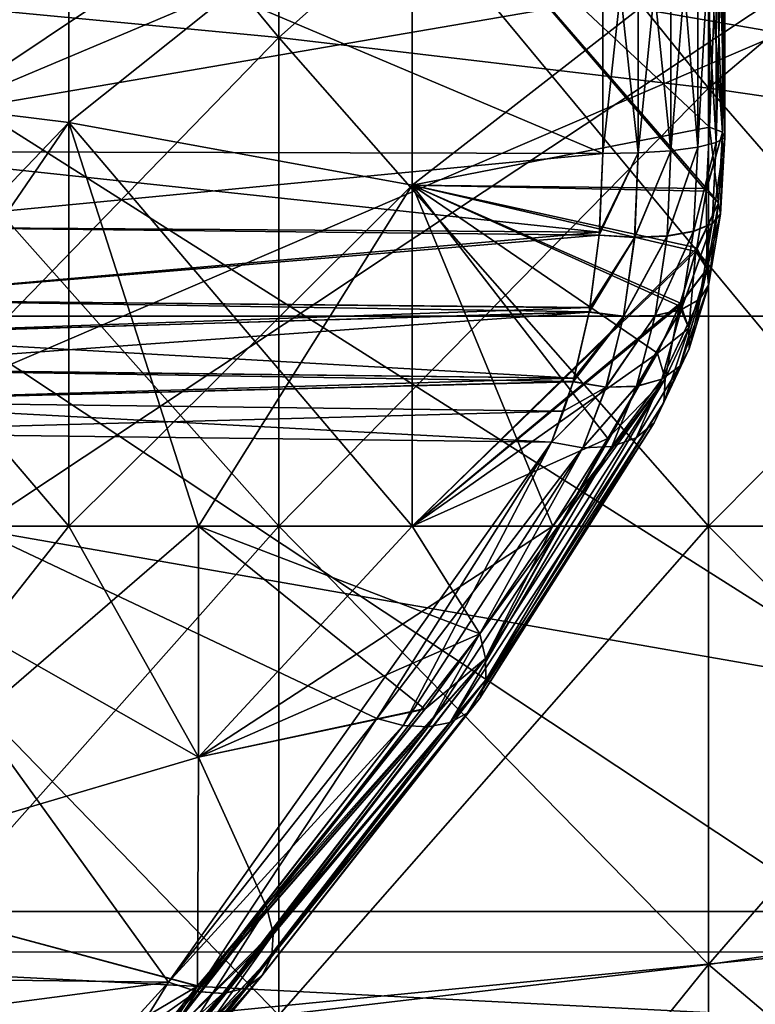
# Model space of a CAD drawing. Header units: metres. Extents: x 59 to 135, y -85 to 115.
# Tile 205 of 256: x 110.84 to 113.9, y 26.01 to 30.1. Entities that reach past the tile are written whole.
import ezdxf

# ---------------------------------------------------------------- set-up
doc = ezdxf.new("R2010")
doc.units = ezdxf.units.M
doc.layers.add('solid_20_404_502_XXX', color=7, linetype='CONTINUOUS')

msp = doc.modelspace()

# ---------------------------------------------------------------- linework, layer by layer
at = {"layer": 'solid_20_404_502_XXX'}
for points in [[(115.932388, 26.4, 6.881767), (105.518089, 33, 6.518092), (105.518089, 26.4, 6.518092)], [(110.460632, 33, 6.69069), (105.518089, 33, 6.518092), (115.932388, 26.4, 6.881767)], [(115.403168, 33, -6.863286), (105.518089, 26.4, -6.518092), (110.460632, 33, -6.69069)], [(115.806053, 30.822226, -6.877356), (105.518089, 26.4, -6.518092), (115.403168, 33, -6.863286)], [(115.403168, 33, 6.863286), (110.460632, 33, 6.69069), (115.932388, 26.4, 6.881767)], [(109.950691, 32.409157, 19.317787), (111.920403, 32.034229, 17.675121), (111.920403, 30.029879, 18.015675)], [(109.950691, 30.218529, 19.689989), (109.950691, 32.409157, 19.317787), (111.920403, 30.029879, 18.015675)], [(117.202621, 32.330002, 4.479197), (117.202621, 24.430948, 4.479197), (105.297379, 24.430948, 4.583092)], [(117.202621, 32.330002, 4.479197), (105.297379, 24.430948, 4.583092), (105.297379, 32.330002, 4.583092)], [(117.202621, 24.430948, -4.479197), (117.202621, 32.330002, -4.479197), (105.297379, 32.330002, -4.583092)], [(105.297379, 24.430948, -4.583092), (117.202621, 24.430948, -4.479197), (105.297379, 32.330002, -4.583092)], [(111.920403, 32.034229, -17.675121), (109.950691, 30.218529, -19.689989), (111.920403, 30.029879, -18.015675)], [(111.920403, 32.034229, 17.675121), (113.70507, 31.615936, 15.842449), (113.70507, 29.819408, 16.147692)], [(111.920403, 30.029879, 18.015675), (111.920403, 32.034229, 17.675121), (113.70507, 29.819408, 16.147692)], [(111.920403, 32.034229, -17.675121), (111.920403, 30.029879, -18.015675), (113.70507, 31.615936, -15.842449)], [(111.048538, 31.3346, -14.702568), (109.446487, 29.874773, -16.639078), (109.446487, 31.725971, -16.324547)], [(111.048538, 31.334614, 14.702565), (109.446487, 31.725971, 16.324547), (109.446487, 29.874773, 16.639078)], [(111.920403, 30.029879, -18.015675), (113.70507, 29.819408, -16.147692), (113.70507, 31.615936, -15.842449)], [(113.70507, 31.615936, 15.842449), (115.2855, 31.15877, 13.839474), (115.2855, 29.589378, 14.106124)], [(113.70507, 29.819408, 16.147692), (113.70507, 31.615936, 15.842449), (115.2855, 29.589378, 14.106124)], [(113.70507, 31.615936, -15.842449), (113.70507, 29.819408, -16.147692), (115.2855, 31.15877, -13.839474)], [(105.599998, 28.872463, 22.983446), (114.429604, 31.501926, 22.731838), (105.599998, 31.501926, 22.731838)], [(105.599998, 28.872463, 22.983446), (116.406403, 31.501926, 22.731838), (114.429604, 31.501926, 22.731838)], [(105.599998, 28.872463, 22.983446), (120.920715, 31.501926, 22.731838), (116.406403, 31.501926, 22.731838)], [(105.599998, 28.872463, 22.983446), (120.811363, 28.873121, 22.983421), (120.920715, 31.501926, 22.731838)], [(105.599998, 31.501926, -22.731838), (114.429604, 31.501926, -22.731838), (120.811333, 28.872431, -22.983448)], [(105.599998, 28.872463, -22.983446), (105.599998, 31.501926, -22.731838), (120.811333, 28.872431, -22.983448)], [(111.048538, 29.677729, 14.982332), (111.048538, 31.334614, 14.702565), (109.446487, 29.874773, 16.639078)], [(111.048538, 31.3346, -14.702568), (111.048538, 29.677721, -14.982333), (109.446487, 29.874773, -16.639078)], [(111.048538, 29.677729, 14.982332), (112.474922, 30.816355, 12.952463), (111.048538, 31.334614, 14.702565)], [(112.474922, 30.816381, -12.952456), (111.048538, 29.677721, -14.982333), (111.048538, 31.3346, -14.702568)], [(113.70507, 29.819408, -16.147692), (115.2855, 29.589378, -14.106124), (115.2855, 31.15877, -13.839474)], [(113.76326, 29.636793, -11.041759), (113.710068, 30.378445, -11.049121), (113.710068, 31.089596, -10.871728)], [(113.76326, 31.05138, -10.737254), (113.76326, 29.636793, -11.041759), (113.710068, 31.089596, -10.871728)], [(113.76326, 31.051378, 10.737254), (113.710068, 30.378445, 11.049121), (113.710068, 29.657293, 11.180047)], [(113.76326, 31.051378, 10.737254), (113.710068, 29.657293, 11.180047), (113.76326, 29.636793, 11.041759)], [(113.76326, 31.05138, -10.737254), (113.772705, 29.614882, -10.893949), (113.76326, 29.636793, -11.041759)], [(113.772705, 31.010532, -10.59352), (113.772705, 29.614882, -10.893949), (113.76326, 31.05138, -10.737254)], [(113.772705, 31.01053, 10.59352), (113.76326, 31.051378, 10.737254), (113.76326, 29.636793, 11.041759)], [(113.772705, 31.010532, -10.59352), (113.737488, 29.593544, -10.749999), (113.772705, 29.614882, -10.893949)], [(113.737488, 30.970753, -10.45354), (113.737488, 29.593544, -10.749999), (113.772705, 31.010532, -10.59352)], [(113.737488, 30.970751, 10.45354), (113.772705, 31.01053, 10.59352), (113.772705, 29.614882, 10.893949)], [(113.772705, 31.01053, 10.59352), (113.76326, 29.636793, 11.041759), (113.772705, 29.614882, 10.893949)], [(113.737488, 30.970753, -10.45354), (113.660759, 29.57469, -10.622817), (113.737488, 29.593544, -10.749999)], [(113.660759, 30.935606, -10.329865), (113.660759, 29.57469, -10.622817), (113.737488, 30.970753, -10.45354)], [(113.660759, 30.935604, 10.329865), (113.737488, 30.970751, 10.45354), (113.737488, 29.593544, 10.749999)], [(113.737488, 30.970751, 10.45354), (113.772705, 29.614882, 10.893949), (113.737488, 29.593544, 10.749999)], [(113.660759, 30.935606, -10.329865), (113.549408, 29.560015, -10.523808), (113.660759, 29.57469, -10.622817)], [(113.549408, 30.908245, -10.233587), (113.549408, 29.560015, -10.523808), (113.660759, 30.935606, -10.329865)], [(113.549408, 30.908243, 10.233587), (113.660759, 30.935604, 10.329865), (113.660759, 29.57469, 10.622817)], [(113.660759, 30.935604, 10.329865), (113.737488, 29.593544, 10.749999), (113.660759, 29.57469, 10.622817)], [(110.117142, 29.556017, -10.49685), (113.265877, 29.547958, -10.442483), (113.265877, 30.885771, -10.154504)], [(110.117142, 30.880953, -10.21299), (110.117142, 29.556017, -10.49685), (113.265877, 30.885771, -10.154504)], [(113.265877, 30.885771, 10.154504), (113.265877, 29.547958, 10.442483), (110.117142, 30.880953, 10.21299)], [(113.265877, 29.547958, 10.442483), (110.117142, 29.556017, 10.49685), (110.117142, 30.880953, 10.21299)], [(113.413414, 30.891123, -10.173338), (113.265877, 30.885771, -10.154504), (113.265877, 29.547958, -10.442483)], [(113.413414, 30.891123, -10.173338), (113.265877, 29.547958, -10.442483), (113.413414, 29.550829, -10.46185)], [(113.413414, 30.891121, 10.173338), (113.413414, 29.550829, 10.46185), (113.265877, 30.885771, 10.154504)], [(113.413414, 29.550829, 10.46185), (113.265877, 29.547958, 10.442483), (113.265877, 30.885771, 10.154504)], [(113.549408, 30.908245, -10.233587), (113.413414, 29.550829, -10.46185), (113.549408, 29.560015, -10.523808)], [(113.413414, 30.891123, -10.173338), (113.413414, 29.550829, -10.46185), (113.549408, 30.908245, -10.233587)], [(113.549408, 30.908243, 10.233587), (113.549408, 29.560013, 10.523808), (113.413414, 30.891121, 10.173338)], [(113.413414, 30.891121, 10.173338), (113.549408, 29.560013, 10.523808), (113.413414, 29.550829, 10.46185)], [(113.549408, 30.908243, 10.233587), (113.660759, 29.57469, 10.622817), (113.549408, 29.560013, 10.523808)], [(115.806053, 30.822226, -6.877356), (115.932388, 26.4, -6.881767), (105.518089, 26.4, -6.518092)], [(112.474922, 30.816381, -12.952456), (112.474922, 29.416298, -13.179235), (111.048538, 29.677721, -14.982333)], [(111.048538, 29.677729, 14.982332), (112.474922, 29.416285, 13.179236), (112.474922, 30.816355, 12.952463)], [(113.695549, 29.391588, -11.242107), (112.474922, 29.416298, -13.179235), (112.474922, 30.816381, -12.952456)], [(113.696861, 29.403662, -11.238277), (113.695549, 29.391588, -11.242107), (112.474922, 30.816381, -12.952456)], [(113.710068, 29.657293, -11.180047), (113.696861, 29.403662, -11.238277), (112.474922, 30.816381, -12.952456)], [(113.710068, 30.378445, -11.049121), (113.710068, 29.657293, -11.180047), (112.474922, 30.816381, -12.952456)], [(113.710068, 30.378445, 11.049121), (112.474922, 30.816355, 12.952463), (112.474922, 29.416285, 13.179236)], [(113.710068, 29.657293, 11.180047), (113.710068, 30.378445, 11.049121), (112.474922, 29.416285, 13.179236)], [(113.76326, 29.636793, -11.041759), (113.710068, 29.657293, -11.180047), (113.710068, 30.378445, -11.049121)], [(109.950691, 30.218529, 19.689989), (111.920403, 30.029879, 18.015675), (111.920403, 28, 18.129669)], [(109.950691, 28, 19.814579), (109.950691, 30.218529, 19.689989), (111.920403, 28, 18.129669)], [(111.920403, 30.029879, -18.015675), (109.950691, 30.218529, -19.689989), (109.950691, 28, -19.814579)], [(111.920403, 30.029879, -18.015675), (109.950691, 28, -19.814579), (111.920403, 28, -18.129669)], [(111.920403, 30.029879, 18.015675), (113.70507, 29.819408, 16.147692), (113.70507, 28, 16.249868)], [(111.920403, 28, 18.129669), (111.920403, 30.029879, 18.015675), (113.70507, 28, 16.249868)], [(111.920403, 30.029879, -18.015675), (111.920403, 28, -18.129669), (113.70507, 29.819408, -16.147692)], [(111.048538, 28, -15.075976), (109.899536, 28, -16.305859), (109.446487, 29.874773, -16.639078)], [(111.048538, 29.677721, -14.982333), (111.048538, 28, -15.075976), (109.446487, 29.874773, -16.639078)], [(111.048538, 29.677729, 14.982332), (109.446487, 29.874773, 16.639078), (109.446487, 28, 16.744362)], [(111.920403, 28, -18.129669), (113.70507, 28, -16.249868), (113.70507, 29.819408, -16.147692)], [(113.70507, 29.819408, 16.147692), (115.2855, 29.589378, 14.106124), (115.2855, 28, 14.195381)], [(113.70507, 28, 16.249868), (113.70507, 29.819408, 16.147692), (115.2855, 28, 14.195381)], [(113.70507, 29.819408, -16.147692), (113.70507, 28, -16.249868), (115.2855, 29.589378, -14.106124)], [(111.048538, 29.677729, 14.982332), (109.446487, 28, 16.744362), (109.899536, 28, 16.305859)], [(111.048538, 28, 15.075976), (111.048538, 29.677729, 14.982332), (109.899536, 28, 16.305859)], [(111.048538, 28, 15.075976), (112.474922, 29.416285, 13.179236), (111.048538, 29.677729, 14.982332)], [(111.58757, 28, -14.431516), (111.048538, 28, -15.075976), (111.048538, 29.677721, -14.982333)], [(112.474922, 28, -13.255117), (111.58757, 28, -14.431516), (111.048538, 29.677721, -14.982333)], [(112.474922, 29.416298, -13.179235), (112.474922, 28, -13.255117), (111.048538, 29.677721, -14.982333)], [(113.696785, 29.402985, 11.238485), (113.710068, 29.657293, 11.180047), (112.474922, 29.416285, 13.179236)], [(113.747162, 29.344038, 11.110702), (113.710068, 29.657293, 11.180047), (113.696785, 29.402985, 11.238485)], [(113.76326, 29.636793, -11.041759), (113.696861, 29.403662, -11.238277), (113.710068, 29.657293, -11.180047)], [(113.76326, 29.636793, 11.041759), (113.710068, 29.657293, 11.180047), (113.747162, 29.344038, 11.110702)], [(113.76326, 29.636793, -11.041759), (113.695549, 29.391588, -11.242107), (113.696861, 29.403662, -11.238277)], [(113.76326, 29.636793, -11.041759), (113.747093, 29.343391, -11.110917), (113.695549, 29.391588, -11.242107)], [(113.772705, 29.614882, -10.893949), (113.719872, 29.256186, -10.830869), (113.755447, 29.296938, -10.969646)], [(113.772705, 29.614882, -10.893949), (113.737488, 29.593544, -10.749999), (113.719872, 29.256186, -10.830869)], [(113.772705, 29.614882, 10.893949), (113.755531, 29.297638, 10.969409), (113.719955, 29.256927, 10.830615)], [(113.737488, 29.593544, 10.749999), (113.772705, 29.614882, 10.893949), (113.719955, 29.256927, 10.830615)], [(113.76326, 29.636793, -11.041759), (113.755447, 29.296938, -10.969646), (113.747093, 29.343391, -11.110917)], [(113.76326, 29.636793, 11.041759), (113.747162, 29.344038, 11.110702), (113.755531, 29.297638, 10.969409)], [(113.76326, 29.636793, -11.041759), (113.772705, 29.614882, -10.893949), (113.755447, 29.296938, -10.969646)], [(113.772705, 29.614882, 10.893949), (113.76326, 29.636793, 11.041759), (113.755531, 29.297638, 10.969409)], [(113.660759, 29.57469, -10.622817), (113.533173, 29.205421, -10.608745), (113.643524, 29.224751, -10.706902)], [(113.660759, 29.57469, -10.622817), (113.549408, 29.560015, -10.523808), (113.533173, 29.205421, -10.608745)], [(113.660759, 29.57469, 10.622817), (113.643608, 29.225519, 10.706636), (113.533249, 29.206202, 10.608478)], [(113.549408, 29.560013, 10.523808), (113.660759, 29.57469, 10.622817), (113.533249, 29.206202, 10.608478)], [(113.737488, 29.593544, -10.749999), (113.643524, 29.224751, -10.706902), (113.719872, 29.256186, -10.830869)], [(113.737488, 29.593544, -10.749999), (113.660759, 29.57469, -10.622817), (113.643524, 29.224751, -10.706902)], [(113.737488, 29.593544, 10.749999), (113.719955, 29.256927, 10.830615), (113.643608, 29.225519, 10.706636)], [(113.660759, 29.57469, 10.622817), (113.737488, 29.593544, 10.749999), (113.643608, 29.225519, 10.706636)], [(113.70507, 28, -16.249868), (115.2855, 28, -14.195381), (115.2855, 29.589378, -14.106124)], [(110.099258, 29.243343, 10.568417), (110.117142, 29.556017, 10.49685), (113.252693, 29.221087, 10.5177)], [(110.099281, 29.243511, -10.568364), (113.265877, 29.547958, -10.442483), (110.117142, 29.556017, -10.49685)], [(110.099281, 29.243511, -10.568364), (113.252701, 29.221264, -10.517645), (113.265877, 29.547958, -10.442483)], [(113.252693, 29.221087, 10.5177), (110.117142, 29.556017, 10.49685), (113.265877, 29.547958, 10.442483)], [(113.413414, 29.550829, -10.46185), (113.265877, 29.547958, -10.442483), (113.251663, 29.208908, -10.521577)], [(113.413414, 29.550829, -10.46185), (113.251663, 29.208908, -10.521577), (113.398621, 29.199913, -10.545108)], [(113.251663, 29.208908, -10.521577), (113.265877, 29.547958, -10.442483), (113.252701, 29.221264, -10.517645)], [(113.413414, 29.550829, 10.46185), (113.251732, 29.209637, 10.521343), (113.252693, 29.221087, 10.5177)], [(113.413414, 29.550829, 10.46185), (113.398689, 29.200687, 10.544847), (113.251732, 29.209637, 10.521343)], [(113.413414, 29.550829, 10.46185), (113.252693, 29.221087, 10.5177), (113.265877, 29.547958, 10.442483)], [(113.549408, 29.560015, -10.523808), (113.398621, 29.199913, -10.545108), (113.533173, 29.205421, -10.608745)], [(113.549408, 29.560015, -10.523808), (113.413414, 29.550829, -10.46185), (113.398621, 29.199913, -10.545108)], [(113.549408, 29.560013, 10.523808), (113.533249, 29.206202, 10.608478), (113.398689, 29.200687, 10.544847)], [(113.413414, 29.550829, 10.46185), (113.549408, 29.560013, 10.523808), (113.398689, 29.200687, 10.544847)], [(111.58757, 28, 14.431516), (112.474922, 29.416285, 13.179236), (111.048538, 28, 15.075976)], [(111.58757, 28, 14.431516), (112.474922, 28, 13.255117), (112.474922, 29.416285, 13.179236)], [(113.058838, 28, -12.385721), (112.474922, 28, -13.255117), (112.474922, 29.416298, -13.179235)], [(113.286934, 28.36425, -12.015835), (113.058838, 28, -12.385721), (112.474922, 29.416298, -13.179235)], [(113.492905, 28.718376, -11.656631), (113.286934, 28.36425, -12.015835), (112.474922, 29.416298, -13.179235)], [(113.584106, 28.915112, -11.486217), (113.492905, 28.718376, -11.656631), (112.474922, 29.416298, -13.179235)], [(113.588486, 28.926794, -11.477688), (113.584106, 28.915112, -11.486217), (112.474922, 29.416298, -13.179235)], [(113.652802, 29.141518, -11.345832), (113.588486, 28.926794, -11.477688), (112.474922, 29.416298, -13.179235)], [(113.656425, 29.157188, -11.337873), (113.652802, 29.141518, -11.345832), (112.474922, 29.416298, -13.179235)], [(113.695549, 29.391588, -11.242107), (113.656425, 29.157188, -11.337873), (112.474922, 29.416298, -13.179235)], [(113.656265, 29.15649, 11.33822), (112.474922, 29.416285, 13.179236), (112.474922, 28, 13.255117)], [(113.695618, 29.392151, 11.241924), (113.696785, 29.402985, 11.238485), (112.474922, 29.416285, 13.179236)], [(113.656265, 29.15649, 11.33822), (113.695618, 29.392151, 11.241924), (112.474922, 29.416285, 13.179236)], [(113.747162, 29.344038, 11.110702), (113.696785, 29.402985, 11.238485), (113.695618, 29.392151, 11.241924)], [(113.699829, 29.069523, 11.226383), (113.695618, 29.392151, 11.241924), (113.656265, 29.15649, 11.33822)], [(113.747093, 29.343391, -11.110917), (113.656425, 29.157188, -11.337873), (113.695549, 29.391588, -11.242107)], [(113.747162, 29.344038, 11.110702), (113.695618, 29.392151, 11.241924), (113.699829, 29.069523, 11.226383)], [(113.747093, 29.343391, -11.110917), (113.652802, 29.141518, -11.345832), (113.656425, 29.157188, -11.337873)], [(113.699677, 29.068897, -11.226715), (113.652802, 29.141518, -11.345832), (113.747093, 29.343391, -11.110917)], [(113.704926, 29.000666, -11.096432), (113.699677, 29.068897, -11.226715), (113.747093, 29.343391, -11.110917)], [(113.747162, 29.344038, 11.110702), (113.699829, 29.069523, 11.226383), (113.705086, 29.001339, 11.096068)], [(113.704926, 29.000666, -11.096432), (113.747093, 29.343391, -11.110917), (113.755447, 29.296938, -10.969646)], [(113.755531, 29.297638, 10.969409), (113.747162, 29.344038, 11.110702), (113.705086, 29.001339, 11.096068)], [(113.668045, 28.942465, -10.966398), (113.755447, 29.296938, -10.969646), (113.719872, 29.256186, -10.830869)], [(113.668045, 28.942465, -10.966398), (113.704926, 29.000666, -11.096432), (113.755447, 29.296938, -10.969646)], [(113.755531, 29.297638, 10.969409), (113.705086, 29.001339, 11.096068), (113.668205, 28.943174, 10.966008)], [(113.719955, 29.256927, 10.830615), (113.755531, 29.297638, 10.969409), (113.668205, 28.943174, 10.966008)], [(110.044708, 28.940456, 10.690125), (110.099258, 29.243343, 10.568417), (113.251732, 29.209637, 10.521343)], [(110.099281, 29.243511, -10.568364), (110.044762, 28.940683, -10.690014), (113.252701, 29.221264, -10.517645)], [(110.099258, 29.243343, 10.568417), (113.252693, 29.221087, 10.5177), (113.251732, 29.209637, 10.521343)], [(113.592216, 28.899332, -10.847878), (113.719872, 29.256186, -10.830869), (113.643524, 29.224751, -10.706902)], [(113.592216, 28.899332, -10.847878), (113.668045, 28.942465, -10.966398), (113.719872, 29.256186, -10.830869)], [(113.719955, 29.256927, 10.830615), (113.668205, 28.943174, 10.966008), (113.592377, 28.90007, 10.847472)], [(113.643608, 29.225519, 10.706636), (113.719955, 29.256927, 10.830615), (113.592377, 28.90007, 10.847472)], [(110.044708, 28.940456, 10.690125), (113.251732, 29.209637, 10.521343), (113.213051, 28.907837, 10.644564)], [(110.044762, 28.940683, -10.690014), (113.251663, 29.208908, -10.521577), (113.252701, 29.221264, -10.517645)], [(110.044762, 28.940683, -10.690014), (113.213104, 28.908104, -10.64443), (113.251663, 29.208908, -10.521577)], [(113.209854, 28.889755, -10.653729), (113.251663, 29.208908, -10.521577), (113.213104, 28.908104, -10.64443)], [(113.398621, 29.199913, -10.545108), (113.251663, 29.208908, -10.521577), (113.209854, 28.889755, -10.653729)], [(113.352829, 28.871599, -10.684562), (113.398621, 29.199913, -10.545108), (113.209854, 28.889755, -10.653729)], [(113.398689, 29.200687, 10.544847), (113.209984, 28.890469, 10.653365), (113.213051, 28.907837, 10.644564)], [(113.398689, 29.200687, 10.544847), (113.352959, 28.872347, 10.68416), (113.209984, 28.890469, 10.653365)], [(113.398689, 29.200687, 10.544847), (113.213051, 28.907837, 10.644564), (113.251732, 29.209637, 10.521343)], [(113.352829, 28.871599, -10.684562), (113.533173, 29.205421, -10.608745), (113.398621, 29.199913, -10.545108)], [(113.352829, 28.871599, -10.684562), (113.484024, 28.87501, -10.75114), (113.533173, 29.205421, -10.608745)], [(113.533249, 29.206202, 10.608478), (113.484169, 28.875759, 10.750729), (113.352959, 28.872347, 10.68416)], [(113.398689, 29.200687, 10.544847), (113.533249, 29.206202, 10.608478), (113.352959, 28.872347, 10.68416)], [(113.484024, 28.87501, -10.75114), (113.643524, 29.224751, -10.706902), (113.533173, 29.205421, -10.608745)], [(113.484024, 28.87501, -10.75114), (113.592216, 28.899332, -10.847878), (113.643524, 29.224751, -10.706902)], [(113.643608, 29.225519, 10.706636), (113.592377, 28.90007, 10.847472), (113.484169, 28.875759, 10.750729)], [(113.533249, 29.206202, 10.608478), (113.643608, 29.225519, 10.706636), (113.484169, 28.875759, 10.750729)], [(113.652939, 29.142071, 11.345546), (113.656265, 29.15649, 11.33822), (112.474922, 28, 13.255117)], [(113.588234, 28.926138, 11.478174), (113.652939, 29.142071, 11.345546), (112.474922, 28, 13.255117)], [(113.624306, 28.823507, 11.382103), (113.652939, 29.142071, 11.345546), (113.588234, 28.926138, 11.478174)], [(113.699677, 29.068897, -11.226715), (113.588486, 28.926794, -11.477688), (113.652802, 29.141518, -11.345832)], [(113.699829, 29.069523, 11.226383), (113.652939, 29.142071, 11.345546), (113.624306, 28.823507, 11.382103)], [(113.699829, 29.069523, 11.226383), (113.656265, 29.15649, 11.33822), (113.652939, 29.142071, 11.345546)], [(113.699677, 29.068897, -11.226715), (113.584106, 28.915112, -11.486217), (113.588486, 28.926794, -11.477688)], [(113.624107, 28.82299, -11.382494), (113.584106, 28.915112, -11.486217), (113.699677, 29.068897, -11.226715)], [(113.624779, 28.737118, -11.266428), (113.624107, 28.82299, -11.382494), (113.699677, 29.068897, -11.226715)], [(113.699829, 29.069523, 11.226383), (113.624306, 28.823507, 11.382103), (113.624992, 28.737669, 11.266003)], [(113.624779, 28.737118, -11.266428), (113.699677, 29.068897, -11.226715), (113.704926, 29.000666, -11.096432)], [(113.705086, 29.001339, 11.096068), (113.699829, 29.069523, 11.226383), (113.624992, 28.737669, 11.266003)], [(113.585968, 28.66441, -11.147883), (113.704926, 29.000666, -11.096432), (113.668045, 28.942465, -10.966398)], [(113.585968, 28.66441, -11.147883), (113.624779, 28.737118, -11.266428), (113.704926, 29.000666, -11.096432)], [(113.705086, 29.001339, 11.096068), (113.624992, 28.737669, 11.266003), (113.586182, 28.664988, 11.147429)], [(113.668205, 28.943174, 10.966008), (113.705086, 29.001339, 11.096068), (113.586182, 28.664988, 11.147429)], [(110.003075, 28.794445, 10.770216), (110.044708, 28.940456, 10.690125), (113.209984, 28.890469, 10.653365)], [(110.044762, 28.940683, -10.690014), (110.003151, 28.794674, -10.770078), (113.213104, 28.908104, -10.64443)], [(110.044708, 28.940456, 10.690125), (113.213051, 28.907837, 10.644564), (113.209984, 28.890469, 10.653365)], [(113.584267, 28.915545, 11.48591), (113.588234, 28.926138, 11.478174), (112.474922, 28, 13.255117)], [(113.584267, 28.915545, 11.48591), (112.474922, 28, 13.255117), (113.492905, 28.718376, 11.656631)], [(113.524879, 28.612354, 11.56972), (113.584267, 28.915545, 11.48591), (113.492905, 28.718376, 11.656631)], [(113.624107, 28.82299, -11.382494), (113.492905, 28.718376, -11.656631), (113.584106, 28.915112, -11.486217)], [(113.51091, 28.610926, -11.036744), (113.668045, 28.942465, -10.966398), (113.592216, 28.899332, -10.847878)], [(113.51091, 28.610926, -11.036744), (113.585968, 28.66441, -11.147883), (113.668045, 28.942465, -10.966398)], [(113.668205, 28.943174, 10.966008), (113.586182, 28.664988, 11.147429), (113.511124, 28.611526, 11.036271)], [(113.592377, 28.90007, 10.847472), (113.668205, 28.943174, 10.966008), (113.511124, 28.611526, 11.036271)], [(113.524879, 28.612354, 11.56972), (113.624306, 28.823507, 11.382103), (113.584267, 28.915545, 11.48591)], [(113.624306, 28.823507, 11.382103), (113.588234, 28.926138, 11.478174), (113.584267, 28.915545, 11.48591)], [(105.599998, 28.872463, 22.983446), (120.718369, 26.233023, 22.932026), (120.811363, 28.873121, 22.983421)], [(105.599998, 28.872463, 22.983446), (105.599998, 26.231493, 22.931908), (120.718369, 26.233023, 22.932026)], [(105.599998, 28.872463, -22.983446), (120.811333, 28.872431, -22.983448), (120.718346, 26.232264, -22.931967)], [(105.599998, 26.231493, -22.931908), (105.599998, 28.872463, -22.983446), (120.718346, 26.232264, -22.931967)], [(109.951523, 28.653355, -10.86328), (113.146713, 28.614822, -10.822263), (113.209854, 28.889755, -10.653729)], [(110.003151, 28.794674, -10.770078), (109.951523, 28.653355, -10.86328), (113.209854, 28.889755, -10.653729)], [(110.003075, 28.794445, 10.770216), (113.209984, 28.890469, 10.653365), (113.146667, 28.614651, 10.822387)], [(110.003151, 28.794674, -10.770078), (113.209854, 28.889755, -10.653729), (113.213104, 28.908104, -10.64443)], [(113.142593, 28.600489, -10.832716), (113.209854, 28.889755, -10.653729), (113.146713, 28.614822, -10.822263)], [(113.352829, 28.871599, -10.684562), (113.209854, 28.889755, -10.653729), (113.142593, 28.600489, -10.832716)], [(113.279602, 28.577497, -10.872361), (113.352829, 28.871599, -10.684562), (113.142593, 28.600489, -10.832716)], [(113.352959, 28.872347, 10.68416), (113.142769, 28.601093, 10.832271), (113.146667, 28.614651, 10.822387)], [(113.352959, 28.872347, 10.68416), (113.279793, 28.578114, 10.871889), (113.142769, 28.601093, 10.832271)], [(113.352959, 28.872347, 10.68416), (113.146667, 28.614651, 10.822387), (113.209984, 28.890469, 10.653365)], [(113.279602, 28.577497, -10.872361), (113.484024, 28.87501, -10.75114), (113.352829, 28.871599, -10.684562)], [(113.279602, 28.577497, -10.872361), (113.405869, 28.581127, -10.942278), (113.484024, 28.87501, -10.75114)], [(113.484169, 28.875759, 10.750729), (113.406075, 28.581739, 10.941798), (113.279793, 28.578114, 10.871889)], [(113.352959, 28.872347, 10.68416), (113.484169, 28.875759, 10.750729), (113.279793, 28.578114, 10.871889)], [(113.405869, 28.581127, -10.942278), (113.592216, 28.899332, -10.847878), (113.484024, 28.87501, -10.75114)], [(113.405869, 28.581127, -10.942278), (113.51091, 28.610926, -11.036744), (113.592216, 28.899332, -10.847878)], [(113.592377, 28.90007, 10.847472), (113.511124, 28.611526, 11.036271), (113.406075, 28.581739, 10.941798)], [(113.484169, 28.875759, 10.750729), (113.592377, 28.90007, 10.847472), (113.406075, 28.581739, 10.941798)], [(109.951439, 28.653149, 10.863428), (110.003075, 28.794445, 10.770216), (113.146667, 28.614651, 10.822387)], [(113.624107, 28.82299, -11.382494), (113.524879, 28.612354, -11.56972), (113.492905, 28.718376, -11.656631)], [(113.520172, 28.5135, 11.469612), (113.624992, 28.737669, 11.266003), (113.624306, 28.823507, 11.382103)], [(113.524879, 28.612354, 11.56972), (113.520172, 28.5135, 11.469612), (113.624306, 28.823507, 11.382103)], [(113.624107, 28.82299, -11.382494), (113.520172, 28.513498, -11.469613), (113.524879, 28.612354, -11.56972)], [(113.624779, 28.737118, -11.266428), (113.520172, 28.513498, -11.469613), (113.624107, 28.82299, -11.382494)], [(112.474922, 28, 13.255117), (113.287071, 28.364473, 12.015609), (113.492905, 28.718376, 11.656631)], [(112.779327, 27.451128, 12.774072), (113.492905, 28.718376, 11.656631), (113.287071, 28.364473, 12.015609)], [(112.779327, 27.451128, 12.774072), (113.524879, 28.612354, 11.56972), (113.492905, 28.718376, 11.656631)], [(113.524879, 28.612354, -11.56972), (113.286934, 28.36425, -12.015835), (113.492905, 28.718376, -11.656631)], [(113.479164, 28.429647, 11.364244), (113.586182, 28.664988, 11.147429), (113.624992, 28.737669, 11.266003)], [(113.520172, 28.5135, 11.469612), (113.479164, 28.429647, 11.364244), (113.624992, 28.737669, 11.266003)], [(113.624779, 28.737118, -11.266428), (113.479164, 28.429646, -11.364244), (113.520172, 28.513498, -11.469613)], [(113.585968, 28.66441, -11.147883), (113.479164, 28.429646, -11.364244), (113.624779, 28.737118, -11.266428)], [(109.889496, 28.517649, 10.969908), (109.951439, 28.653149, 10.863428), (113.142769, 28.601093, 10.832271)], [(109.951523, 28.653355, -10.86328), (109.889565, 28.51778, -10.969793), (113.146713, 28.614822, -10.822263)], [(109.951439, 28.653149, 10.863428), (113.146667, 28.614651, 10.822387), (113.142769, 28.601093, 10.832271)], [(113.405098, 28.367441, 11.261964), (113.511124, 28.611526, 11.036271), (113.586182, 28.664988, 11.147429)], [(113.479164, 28.429647, 11.364244), (113.405098, 28.367441, 11.261964), (113.586182, 28.664988, 11.147429)], [(113.585968, 28.66441, -11.147883), (113.405098, 28.367439, -11.261965), (113.479164, 28.429646, -11.364244)], [(113.51091, 28.610926, -11.036744), (113.405098, 28.367439, -11.261965), (113.585968, 28.66441, -11.147883)], [(109.889496, 28.517649, 10.969908), (113.142769, 28.601093, 10.832271), (113.103401, 28.477921, 10.930036)], [(109.889565, 28.51778, -10.969793), (113.142593, 28.600489, -10.832716), (113.146713, 28.614822, -10.822263)], [(109.889565, 28.51778, -10.969793), (113.103432, 28.478006, -10.929961), (113.142593, 28.600489, -10.832716)], [(113.524879, 28.612354, -11.56972), (112.756027, 27.553629, -12.839489), (113.058838, 28, -12.385721)], [(113.524879, 28.612354, -11.56972), (112.779327, 27.451126, -12.774072), (112.756027, 27.553629, -12.839489)], [(113.524879, 28.612354, -11.56972), (112.781128, 27.362595, -12.688316), (112.779327, 27.451126, -12.774072)], [(112.781128, 27.362595, 12.688315), (113.524879, 28.612354, 11.56972), (112.779327, 27.451128, 12.774072)], [(113.524879, 28.612354, -11.56972), (113.520172, 28.513498, -11.469613), (112.781128, 27.362595, -12.688316)], [(112.781128, 27.362595, 12.688315), (113.520172, 28.5135, 11.469612), (113.524879, 28.612354, 11.56972)], [(113.103432, 28.478006, -10.929961), (113.053436, 28.349258, -11.049726), (113.142593, 28.600489, -10.832716)], [(113.279602, 28.577497, -10.872361), (113.142593, 28.600489, -10.832716), (113.053436, 28.349258, -11.049726)], [(113.524879, 28.612354, -11.56972), (113.058838, 28, -12.385721), (113.286934, 28.36425, -12.015835)], [(113.279793, 28.578114, 10.871889), (113.103401, 28.477921, 10.930036), (113.142769, 28.601093, 10.832271)], [(113.303856, 28.331814, 11.170881), (113.406075, 28.581739, 10.941798), (113.511124, 28.611526, 11.036271)], [(113.405098, 28.367441, 11.261964), (113.303856, 28.331814, 11.170881), (113.511124, 28.611526, 11.036271)], [(113.51091, 28.610926, -11.036744), (113.303856, 28.331812, -11.170882), (113.405098, 28.367439, -11.261965)], [(113.405869, 28.581127, -10.942278), (113.303856, 28.331812, -11.170882), (113.51091, 28.610926, -11.036744)], [(113.279793, 28.578114, 10.871889), (113.053436, 28.349258, 11.049726), (113.103401, 28.477921, 10.930036)], [(113.183449, 28.325588, 11.098215), (113.053436, 28.349258, 11.049726), (113.279793, 28.578114, 10.871889)], [(113.279602, 28.577497, -10.872361), (113.053436, 28.349258, -11.049726), (113.183449, 28.325588, -11.098216)], [(113.183449, 28.325588, 11.098215), (113.279793, 28.578114, 10.871889), (113.406075, 28.581739, 10.941798)], [(113.303856, 28.331814, 11.170881), (113.183449, 28.325588, 11.098215), (113.406075, 28.581739, 10.941798)], [(113.405869, 28.581127, -10.942278), (113.183449, 28.325588, -11.098216), (113.303856, 28.331812, -11.170882)], [(113.279602, 28.577497, -10.872361), (113.183449, 28.325588, -11.098216), (113.405869, 28.581127, -10.942278)], [(109.889565, 28.51778, -10.969793), (109.817017, 28.389204, -11.089672), (113.103432, 28.478006, -10.929961)], [(109.817017, 28.389204, 11.089672), (109.889496, 28.517649, 10.969908), (113.053436, 28.349258, 11.049726)], [(109.889496, 28.517649, 10.969908), (113.103401, 28.477921, 10.930036), (113.053436, 28.349258, 11.049726)], [(112.755867, 27.28581, 12.595248), (113.479164, 28.429647, 11.364244), (113.520172, 28.5135, 11.469612)], [(112.755867, 27.28581, 12.595248), (113.520172, 28.5135, 11.469612), (112.781128, 27.362595, 12.688315)], [(113.520172, 28.513498, -11.469613), (112.755867, 27.28581, -12.595249), (112.781128, 27.362595, -12.688316)], [(113.520172, 28.513498, -11.469613), (113.479164, 28.429646, -11.364244), (112.755867, 27.28581, -12.595249)], [(113.103432, 28.478006, -10.929961), (109.817017, 28.389204, -11.089672), (113.053436, 28.349258, -11.049726)], [(112.705093, 27.225445, 12.500525), (113.405098, 28.367441, 11.261964), (113.479164, 28.429647, 11.364244)], [(112.705093, 27.225445, 12.500525), (113.479164, 28.429647, 11.364244), (112.755867, 27.28581, 12.595248)], [(113.479164, 28.429646, -11.364244), (112.705093, 27.225443, -12.500525), (112.755867, 27.28581, -12.595249)], [(113.479164, 28.429646, -11.364244), (113.405098, 28.367439, -11.261965), (112.705093, 27.225443, -12.500525)], [(111.462463, 26.105982, 13.332275), (109.539154, 26.129721, 13.356014), (109.817017, 28.389204, 11.089672)], [(109.817017, 28.389204, -11.089672), (109.539154, 26.129721, -13.356014), (111.462463, 26.105982, -13.332275)], [(111.462463, 26.105982, 13.332275), (109.817017, 28.389204, 11.089672), (113.053436, 28.349258, 11.049726)], [(112.327232, 27.202404, -12.214508), (109.817017, 28.389204, -11.089672), (111.462463, 26.105982, -13.332275)], [(112.327232, 27.202404, -12.214508), (113.053436, 28.349258, -11.049726), (109.817017, 28.389204, -11.089672)], [(112.327232, 27.202404, 12.214508), (111.462463, 26.105982, 13.332275), (113.053436, 28.349258, 11.049726)], [(113.183449, 28.325588, 11.098215), (112.327232, 27.202404, 12.214508), (113.053436, 28.349258, 11.049726)], [(112.437035, 27.173277, -12.262417), (113.053436, 28.349258, -11.049726), (112.327232, 27.202404, -12.214508)], [(113.183449, 28.325588, -11.098216), (113.053436, 28.349258, -11.049726), (112.437035, 27.173277, -12.262417)], [(112.474922, 28, 13.255117), (113.058838, 28, 12.385721), (113.287071, 28.364473, 12.015609)], [(112.631874, 27.185162, 12.409904), (113.303856, 28.331814, 11.170881), (113.405098, 28.367441, 11.261964)], [(112.631874, 27.185162, 12.409904), (113.405098, 28.367441, 11.261964), (112.705093, 27.225445, 12.500525)], [(113.405098, 28.367439, -11.261965), (112.631874, 27.185162, -12.409904), (112.705093, 27.225443, -12.500525)], [(113.405098, 28.367439, -11.261965), (113.303856, 28.331812, -11.170882), (112.631874, 27.185162, -12.409904)], [(112.779327, 27.451128, 12.774072), (113.287071, 28.364473, 12.015609), (113.058838, 28, 12.385721)], [(112.437035, 27.173277, 12.262416), (112.327232, 27.202404, 12.214508), (113.183449, 28.325588, 11.098215)], [(113.183449, 28.325588, -11.098216), (112.437035, 27.173277, -12.262417), (112.540672, 27.167412, -12.328894)], [(112.437035, 27.173277, 12.262416), (113.183449, 28.325588, 11.098215), (112.540672, 27.167414, 12.328894)], [(112.540672, 27.167414, 12.328894), (113.183449, 28.325588, 11.098215), (113.303856, 28.331814, 11.170881)], [(112.540672, 27.167414, 12.328894), (113.303856, 28.331814, 11.170881), (112.631874, 27.185162, 12.409904)], [(113.303856, 28.331812, -11.170882), (112.540672, 27.167412, -12.328894), (112.631874, 27.185162, -12.409904)], [(113.303856, 28.331812, -11.170882), (113.183449, 28.325588, -11.098216), (112.540672, 27.167412, -12.328894)], [(109.899536, 26.542351, 16.240576), (111.048538, 28, 15.075976), (109.899536, 28, 16.305859)], [(111.58757, 27.041258, -14.399634), (109.899536, 28, -16.305859), (111.048538, 28, -15.075976)], [(109.899536, 26.542274, -16.240568), (109.899536, 28, -16.305859), (111.58757, 27.041258, -14.399634)], [(109.899536, 26.542351, 16.240576), (111.58757, 28, 14.431516), (111.048538, 28, 15.075976)], [(109.899536, 26.542351, 16.240576), (111.58757, 27.041231, 14.399632), (111.58757, 28, 14.431516)], [(109.950691, 28, 19.814579), (111.920403, 28, 18.129669), (111.920403, 25.970121, 18.015675)], [(109.950691, 25.781471, 19.689989), (109.950691, 28, 19.814579), (111.920403, 25.970121, 18.015675)], [(111.920403, 28, -18.129669), (109.950691, 28, -19.814579), (109.950691, 25.781471, -19.689989)], [(111.920403, 28, -18.129669), (109.950691, 25.781471, -19.689989), (111.920403, 25.970121, -18.015675)], [(111.58757, 27.041258, -14.399634), (111.048538, 28, -15.075976), (111.58757, 28, -14.431516)], [(111.58757, 27.041231, 14.399632), (113.058838, 28, 12.385721), (112.474922, 28, 13.255117)], [(112.756325, 27.554043, 12.839059), (113.058838, 28, 12.385721), (111.58757, 27.041231, 14.399632)], [(111.58757, 27.041231, 14.399632), (112.474922, 28, 13.255117), (111.58757, 28, 14.431516)], [(112.756027, 27.553629, -12.839489), (111.58757, 28, -14.431516), (112.474922, 28, -13.255117)], [(112.756027, 27.553629, -12.839489), (112.527908, 27.240902, -13.15778), (111.58757, 28, -14.431516)], [(111.58757, 27.041258, -14.399634), (111.58757, 28, -14.431516), (112.527908, 27.240902, -13.15778)], [(111.920403, 28, 18.129669), (113.70507, 28, 16.249868), (113.70507, 26.180592, 16.147692)], [(111.920403, 25.970121, 18.015675), (111.920403, 28, 18.129669), (113.70507, 26.180592, 16.147692)], [(111.920403, 25.970121, -18.015675), (113.70507, 26.180592, -16.147692), (113.70507, 28, -16.249868)], [(111.920403, 28, -18.129669), (111.920403, 25.970121, -18.015675), (113.70507, 28, -16.249868)], [(112.756027, 27.553629, -12.839489), (112.474922, 28, -13.255117), (113.058838, 28, -12.385721)], [(112.779327, 27.451128, 12.774072), (113.058838, 28, 12.385721), (112.756325, 27.554043, 12.839059)], [(113.70507, 28, 16.249868), (115.2855, 28, 14.195381), (115.2855, 26.410622, 14.106124)], [(113.70507, 26.180592, 16.147692), (113.70507, 28, 16.249868), (115.2855, 26.410622, 14.106124)], [(113.70507, 26.180592, -16.147692), (115.2855, 26.410622, -14.106124), (115.2855, 28, -14.195381)], [(113.70507, 28, -16.249868), (113.70507, 26.180592, -16.147692), (115.2855, 28, -14.195381)], [(112.529388, 27.242868, 13.155775), (112.756325, 27.554043, 12.839059), (111.58757, 27.041231, 14.399632)], [(111.871086, 26.413633, 13.982385), (112.756325, 27.554043, 12.839059), (112.529388, 27.242868, 13.155775)], [(112.779327, 27.451128, 12.774072), (112.756325, 27.554043, 12.839059), (111.871086, 26.413633, 13.982385)], [(112.779327, 27.451126, -12.774072), (112.527908, 27.240902, -13.15778), (112.756027, 27.553629, -12.839489)], [(112.779327, 27.451126, -12.774072), (111.866577, 26.425249, -13.989903), (112.527908, 27.240902, -13.15778)], [(112.779327, 27.451126, -12.774072), (111.871086, 26.413633, -13.982385), (111.866577, 26.425249, -13.989903)], [(112.779327, 27.451128, 12.774072), (111.871086, 26.413633, 13.982385), (111.895706, 26.315222, 13.90707)], [(112.779327, 27.451126, -12.774072), (111.895706, 26.315222, -13.90707), (111.871086, 26.413633, -13.982385)], [(112.779327, 27.451128, 12.774072), (111.895706, 26.315222, 13.90707), (111.89669, 26.305813, 13.898697)], [(112.779327, 27.451126, -12.774072), (112.781128, 27.362595, -12.688316), (111.895706, 26.315222, -13.90707)], [(112.781128, 27.362595, 12.688315), (112.779327, 27.451128, 12.774072), (111.89669, 26.305813, 13.898697)], [(112.781128, 27.362595, 12.688315), (111.89119, 26.216629, 13.806696), (111.889465, 26.209845, 13.798585)], [(112.755867, 27.28581, 12.595248), (112.781128, 27.362595, 12.688315), (111.889465, 26.209845, 13.798585)], [(112.781128, 27.362595, 12.688315), (111.89669, 26.305813, 13.898697), (111.89119, 26.216629, 13.806696)], [(112.781128, 27.362595, -12.688316), (111.89119, 26.216629, -13.806696), (111.89669, 26.305813, -13.898697)], [(112.781128, 27.362595, -12.688316), (112.755867, 27.28581, -12.595249), (111.89119, 26.216629, -13.806696)], [(112.781128, 27.362595, -12.688316), (111.89669, 26.305813, -13.898697), (111.895706, 26.315222, -13.90707)], [(112.755867, 27.28581, 12.595248), (111.853378, 26.137285, 13.696737), (111.849976, 26.133135, 13.689771)], [(112.705093, 27.225445, 12.500525), (112.755867, 27.28581, 12.595248), (111.849976, 26.133135, 13.689771)], [(112.755867, 27.28581, 12.595248), (111.889465, 26.209845, 13.798585), (111.853378, 26.137285, 13.696737)], [(112.755867, 27.28581, -12.595249), (111.853378, 26.137285, -13.696737), (111.889465, 26.209845, -13.798585)], [(112.755867, 27.28581, -12.595249), (112.705093, 27.225443, -12.500525), (111.853378, 26.137285, -13.696737)], [(112.755867, 27.28581, -12.595249), (111.889465, 26.209845, -13.798585), (111.89119, 26.216629, -13.806696)], [(112.529388, 27.242868, 13.155775), (111.58757, 27.041231, 14.399632), (111.866577, 26.425249, 13.989903)], [(111.58757, 27.041258, -14.399634), (112.527908, 27.240902, -13.15778), (111.866577, 26.425249, -13.989903)], [(111.871086, 26.413633, 13.982385), (112.529388, 27.242868, 13.155775), (111.866577, 26.425249, 13.989903)], [(112.437035, 27.173277, 12.262416), (111.462463, 26.105982, 13.332275), (112.327232, 27.202404, 12.214508)], [(111.579247, 26.067698, -13.394524), (112.327232, 27.202404, -12.214508), (111.462463, 26.105982, -13.332275)], [(112.437035, 27.173277, -12.262417), (112.327232, 27.202404, -12.214508), (111.579247, 26.067698, -13.394524)], [(112.705093, 27.225443, -12.500525), (111.781273, 26.081596, -13.580648), (111.849976, 26.133135, -13.689771)], [(112.705093, 27.225443, -12.500525), (112.631874, 27.185162, -12.409904), (111.781273, 26.081596, -13.580648)], [(112.705093, 27.225445, 12.500525), (111.849976, 26.133135, 13.689771), (111.785271, 26.083481, 13.58591)], [(112.631874, 27.185162, 12.409904), (112.705093, 27.225445, 12.500525), (111.785271, 26.083481, 13.58591)], [(112.705093, 27.225443, -12.500525), (111.849976, 26.133135, -13.689771), (111.853378, 26.137285, -13.696737)], [(112.437035, 27.173277, 12.262416), (111.581749, 26.067183, 13.396158), (111.462463, 26.105982, 13.332275)], [(112.540672, 27.167412, -12.328894), (112.437035, 27.173277, -12.262417), (111.579247, 26.067698, -13.394524)], [(112.540672, 27.167412, -12.328894), (111.579247, 26.067698, -13.394524), (111.688644, 26.05921, -13.479635)], [(112.437035, 27.173277, 12.262416), (112.540672, 27.167414, 12.328894), (111.581749, 26.067183, 13.396158)], [(112.540672, 27.167414, 12.328894), (111.692276, 26.059479, 13.482998), (111.581749, 26.067183, 13.396158)], [(112.631874, 27.185162, -12.409904), (111.688644, 26.05921, -13.479635), (111.781273, 26.081596, -13.580648)], [(112.631874, 27.185162, -12.409904), (112.540672, 27.167412, -12.328894), (111.688644, 26.05921, -13.479635)], [(112.631874, 27.185162, 12.409904), (111.785271, 26.083481, 13.58591), (111.692276, 26.059479, 13.482998)], [(112.540672, 27.167414, 12.328894), (112.631874, 27.185162, 12.409904), (111.692276, 26.059479, 13.482998)], [(109.899536, 26.542274, -16.240568), (111.58757, 27.041258, -14.399634), (111.583458, 26.090736, -14.309803)], [(109.899536, 26.542351, 16.240576), (111.58342, 26.0907, 14.309851), (111.58757, 27.041231, 14.399632)], [(111.58757, 27.041231, 14.399632), (111.58342, 26.0907, 14.309851), (111.866577, 26.425249, 13.989903)], [(111.583458, 26.090736, -14.309803), (111.58757, 27.041258, -14.399634), (111.866577, 26.425249, -13.989903)], [(109.899536, 25.096375, 16.045248), (111.58342, 26.0907, 14.309851), (109.899536, 26.542351, 16.240576)], [(109.899536, 26.542274, -16.240568), (111.583458, 26.090736, -14.309803), (111.242249, 25.661718, -14.664598)], [(109.899536, 25.096222, -16.045221), (109.899536, 26.542274, -16.240568), (111.242249, 25.661718, -14.664598)], [(111.403122, 25.817146, -14.491059), (111.583458, 26.090736, -14.309803), (111.866577, 26.425249, -13.989903)], [(111.871086, 26.413633, -13.982385), (111.403122, 25.817146, -14.491059), (111.866577, 26.425249, -13.989903)], [(111.871086, 26.413633, 13.982385), (111.866577, 26.425249, 13.989903), (111.58342, 26.0907, 14.309851)], [(115.932388, 26.4, 6.881767), (105.518089, 26.4, 6.518092), (105.518089, 25.380274, 6.437832)], [(115.881172, 25.868443, 6.859414), (115.932388, 26.4, 6.881767), (105.518089, 25.380274, 6.437832)], [(115.830055, 25.3388, -6.795837), (105.518089, 25.380274, -6.437832), (105.518089, 26.4, -6.518092)], [(115.881111, 25.867815, -6.859363), (115.830055, 25.3388, -6.795837), (105.518089, 26.4, -6.518092)], [(115.932388, 26.4, -6.881767), (115.881111, 25.867815, -6.859363), (105.518089, 26.4, -6.518092)], [(111.428688, 25.7192, -14.395994), (111.403122, 25.817146, -14.491059), (111.871086, 26.413633, -13.982385)], [(111.403458, 25.817596, 14.490739), (111.871086, 26.413633, 13.982385), (111.58342, 26.0907, 14.309851)], [(111.895706, 26.315222, 13.90707), (111.871086, 26.413633, 13.982385), (111.403458, 25.817596, 14.490739)], [(111.895706, 26.315222, -13.90707), (111.428688, 25.7192, -14.395994), (111.871086, 26.413633, -13.982385)], [(113.70507, 26.180592, 16.147692), (115.2855, 26.410622, 14.106124), (115.2855, 24.84123, 13.839474)], [(113.70507, 24.384064, -15.842449), (115.2855, 24.84123, -13.839474), (115.2855, 26.410622, -14.106124)], [(113.70507, 26.180592, -16.147692), (113.70507, 24.384064, -15.842449), (115.2855, 26.410622, -14.106124)], [(111.89669, 26.305813, 13.898697), (111.895706, 26.315222, 13.90707), (111.403458, 25.817596, 14.490739)], [(111.429024, 25.719643, 14.395681), (111.89669, 26.305813, 13.898697), (111.403458, 25.817596, 14.490739)], [(111.421471, 25.634899, -14.285878), (111.428688, 25.7192, -14.395994), (111.89669, 26.305813, -13.898697)], [(111.89119, 26.216629, -13.806696), (111.421471, 25.634899, -14.285878), (111.89669, 26.305813, -13.898697)], [(111.895706, 26.315222, -13.90707), (111.89669, 26.305813, -13.898697), (111.428688, 25.7192, -14.395994)], [(111.89119, 26.216629, 13.806696), (111.89669, 26.305813, 13.898697), (111.429024, 25.719643, 14.395681)], [(105.599998, 26.231493, 22.931908), (120.64286, 23.616781, 22.578472), (120.718369, 26.233023, 22.932026)], [(105.599998, 26.231493, -22.931908), (120.718346, 26.232264, -22.931967), (120.642845, 23.616135, -22.578346)], [(105.599998, 26.231493, 22.931908), (105.599998, 23.613848, 22.577902), (120.64286, 23.616781, 22.578472)], [(105.599998, 23.613848, -22.577902), (105.599998, 26.231493, -22.931908), (120.642845, 23.616135, -22.578346)], [(111.89119, 26.216629, -13.806696), (111.889465, 26.209845, -13.798585), (111.421471, 25.634899, -14.285878)], [(111.889465, 26.209845, 13.798585), (111.89119, 26.216629, 13.806696), (111.429024, 25.719643, 14.395681)], [(111.382019, 25.570747, -14.169205), (111.421471, 25.634899, -14.285878), (111.889465, 26.209845, -13.798585)], [(111.853378, 26.137285, -13.696737), (111.382019, 25.570747, -14.169205), (111.889465, 26.209845, -13.798585)], [(111.421806, 25.635334, 14.285572), (111.889465, 26.209845, 13.798585), (111.429024, 25.719643, 14.395681)], [(111.853378, 26.137285, 13.696737), (111.889465, 26.209845, 13.798585), (111.421806, 25.635334, 14.285572)], [(111.920403, 25.970121, 18.015675), (113.70507, 26.180592, 16.147692), (113.70507, 24.384064, 15.842449)], [(111.920403, 23.965769, -17.675121), (113.70507, 24.384064, -15.842449), (113.70507, 26.180592, -16.147692)], [(111.920403, 25.970121, -18.015675), (111.920403, 23.965769, -17.675121), (113.70507, 26.180592, -16.147692)], [(113.70507, 24.384064, 15.842449), (113.70507, 26.180592, 16.147692), (115.2855, 24.84123, 13.839474)], [(111.313393, 25.531689, -14.054975), (111.382019, 25.570747, -14.169205), (111.849976, 26.133135, -13.689771)], [(111.781273, 26.081596, -13.580648), (111.313393, 25.531689, -14.054975), (111.849976, 26.133135, -13.689771)], [(111.853378, 26.137285, -13.696737), (111.849976, 26.133135, -13.689771), (111.382019, 25.570747, -14.169205)], [(111.382362, 25.571171, 14.168903), (111.849976, 26.133135, 13.689771), (111.421806, 25.635334, 14.285572)], [(111.785271, 26.083481, 13.58591), (111.849976, 26.133135, 13.689771), (111.382362, 25.571171, 14.168903)], [(111.849976, 26.133135, 13.689771), (111.853378, 26.137285, 13.696737), (111.421806, 25.635334, 14.285572)], [(109.539154, 26.129721, -13.356014), (109.356583, 25.82975, -13.641604), (111.462463, 26.105982, -13.332275)], [(109.356583, 25.82975, -13.641604), (111.152191, 25.765535, -13.655958), (111.462463, 26.105982, -13.332275)], [(109.356705, 25.829929, 13.641443), (109.539154, 26.129721, 13.356014), (111.151207, 25.764414, 13.656949)], [(111.151207, 25.764414, 13.656949), (109.539154, 26.129721, 13.356014), (111.462463, 26.105982, 13.332275)], [(111.240067, 25.658892, 14.666762), (111.58342, 26.0907, 14.309851), (109.899536, 25.096375, 16.045248)], [(111.111931, 25.539145, 13.867919), (111.151207, 25.764414, 13.656949), (111.462463, 26.105982, 13.332275)], [(111.111931, 25.539145, 13.867919), (111.462463, 26.105982, 13.332275), (111.581749, 26.067183, 13.396158)], [(111.579247, 26.067698, -13.394524), (111.462463, 26.105982, -13.332275), (111.152191, 25.765535, -13.655958)], [(111.403458, 25.817596, 14.490739), (111.58342, 26.0907, 14.309851), (111.240067, 25.658892, 14.666762)], [(111.403122, 25.817146, -14.491059), (111.242249, 25.661718, -14.664598), (111.583458, 26.090736, -14.309803)], [(111.579247, 26.067698, -13.394524), (111.152191, 25.765535, -13.655958), (111.111595, 25.538744, -13.868218)], [(111.579247, 26.067698, -13.394524), (111.111595, 25.538744, -13.868218), (111.688644, 26.05921, -13.479635)], [(111.111595, 25.538744, -13.868218), (111.220871, 25.520741, -13.951998), (111.688644, 26.05921, -13.479635)], [(111.111931, 25.539145, 13.867919), (111.581749, 26.067183, 13.396158), (111.221207, 25.521147, 13.951699)], [(111.220871, 25.520741, -13.951998), (111.313393, 25.531689, -14.054975), (111.781273, 26.081596, -13.580648)], [(111.688644, 26.05921, -13.479635), (111.220871, 25.520741, -13.951998), (111.781273, 26.081596, -13.580648)], [(111.581749, 26.067183, 13.396158), (111.692276, 26.059479, 13.482998), (111.221207, 25.521147, 13.951699)], [(111.221207, 25.521147, 13.951699), (111.692276, 26.059479, 13.482998), (111.313728, 25.532104, 14.054675)], [(111.313728, 25.532104, 14.054675), (111.785271, 26.083481, 13.58591), (111.382362, 25.571171, 14.168903)], [(111.692276, 26.059479, 13.482998), (111.785271, 26.083481, 13.58591), (111.313728, 25.532104, 14.054675)]]:
    msp.add_3dface(points, dxfattribs=at)

doc.saveas('drawing.dxf')
